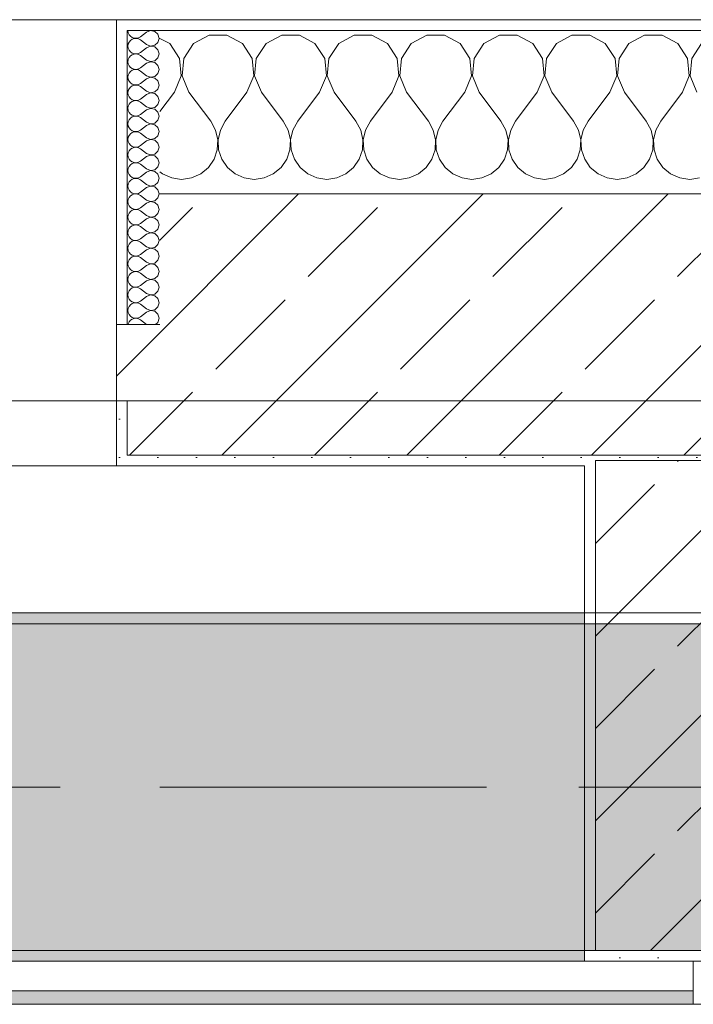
# Model space of a CAD drawing. Header units: metres. Extents: x -3.6 to 85.2, y -11 to 16.8.
# Tile 158 of 256: x 17.851 to 18.47, y 12.95 to 13.855. Entities that reach past the tile are written whole.
import ezdxf

# ---------------------------------------------------------------- set-up
doc = ezdxf.new("R2010")
doc.units = ezdxf.units.M
doc.header["$MEASUREMENT"] = 0
doc.linetypes.add('Achse', pattern=[0.2, 0.1, -0.05, 0, -0.05])
doc.linetypes.add('Strichlinie doppelt', pattern=[0.546806, 0.264583, -0.105833, 0.070556, -0.105833])
for name, color, linetype in [('451 - Universal.Achsen Raster', 7, 'Continuous'), ('604 - Struktur.Wand Aussen', 7, 'Continuous'), ('607 - Struktur.Stütze', 7, 'Continuous'), ('608 - Struktur.Träger', 7, 'Continuous'), ('Neubau_653 - Abdeckung.TB Verkofferung', 7, 'Continuous')]:
    doc.layers.add(name, color=color, linetype=linetype)
pattern_1 = [(45, (0, 0), (-0.01767767, 0.01767767), [0, -0.025])]
pattern_2 = [(45, (0, 0), (-0.0848528, 0.0848528), []), (45, (-0.04243, 0.04243), (-0.0848528, 0.0848528), [0.09, -0.03])]
pattern_3 = [(0, (0, 0), (0, 0.08660254), [0, -0.05]), (0, (0.025, 0.0433), (0, 0.08660254), [0, -0.05])]

# ---------------------------------------------------------------- blocks, each defined once
blk = doc.blocks.new('*X69')
at = {"layer": '604 - Struktur.Wand Aussen', "color": 7, "linetype": 'Continuous', "lineweight": 5}
for p, q in [((18.02521, 13.84066), (18.0109, 13.83299)), ((18.04145, 13.84066), (18.02521, 13.84066)), ((18.05576, 13.83299), (18.04145, 13.84066)), ((18.09188, 13.84066), (18.07757, 13.83299)), ((18.10812, 13.84066), (18.09188, 13.84066)), ((18.12243, 13.83299), (18.10812, 13.84066)), ((18.15855, 13.84066), (18.14424, 13.83299)), ((18.17479, 13.84066), (18.15855, 13.84066)), ((18.1891, 13.83299), (18.17479, 13.84066)), ((18.22521, 13.84066), (18.2109, 13.83299)), ((18.24145, 13.84066), (18.22521, 13.84066)), ((18.25576, 13.83299), (18.24145, 13.84066)), ((18.29188, 13.84066), (18.27757, 13.83299)), ((18.30812, 13.84066), (18.29188, 13.84066)), ((18.32243, 13.83299), (18.30812, 13.84066)), ((18.35855, 13.84066), (18.34424, 13.83299)), ((18.37479, 13.84066), (18.35855, 13.84066)), ((18.3891, 13.83299), (18.37479, 13.84066)), ((18.42521, 13.84066), (18.4109, 13.83299)), ((18.44145, 13.84066), (18.42521, 13.84066)), ((18.45576, 13.83299), (18.44145, 13.84066)), ((17.9891, 13.83299), (17.98, 13.83787)), ((17.99808, 13.81947), (17.9891, 13.83299)), ((18.0109, 13.83299), (18.00192, 13.81947)), ((18.06475, 13.81947), (18.05576, 13.83299)), ((18.07757, 13.83299), (18.06858, 13.81947)), ((18.13142, 13.81947), (18.12243, 13.83299)), ((18.14424, 13.83299), (18.13525, 13.81947)), ((18.19808, 13.81947), (18.1891, 13.83299)), ((18.2109, 13.83299), (18.20192, 13.81947)), ((18.26475, 13.81947), (18.25576, 13.83299)), ((18.27757, 13.83299), (18.26858, 13.81947)), ((18.33142, 13.81947), (18.32243, 13.83299)), ((18.34424, 13.83299), (18.33525, 13.81947)), ((18.39808, 13.81947), (18.3891, 13.83299)), ((18.4109, 13.83299), (18.40192, 13.81947)), ((18.46475, 13.81947), (18.45576, 13.83299)), ((18.47757, 13.83299), (18.46858, 13.81947)), ((17.99962, 13.8033), (17.99808, 13.81947)), ((18.00192, 13.81947), (18.00038, 13.8033)), ((18.06629, 13.8033), (18.06475, 13.81947)), ((18.06858, 13.81947), (18.06705, 13.8033)), ((18.13295, 13.8033), (18.13142, 13.81947)), ((18.13525, 13.81947), (18.13371, 13.8033)), ((18.19962, 13.8033), (18.19808, 13.81947)), ((18.20192, 13.81947), (18.20038, 13.8033)), ((18.26629, 13.8033), (18.26475, 13.81947)), ((18.26858, 13.81947), (18.26705, 13.8033)), ((18.33295, 13.8033), (18.33142, 13.81947)), ((18.33525, 13.81947), (18.33371, 13.8033)), ((18.39962, 13.8033), (18.39808, 13.81947)), ((18.40192, 13.81947), (18.40038, 13.8033)), ((18.46629, 13.8033), (18.46475, 13.81947)), ((18.46858, 13.81947), (18.46705, 13.8033)), ((17.99333, 13.78833), (17.99962, 13.8033)), ((18.00038, 13.8033), (18.00667, 13.78833)), ((18.06, 13.78833), (18.06629, 13.8033)), ((18.06705, 13.8033), (18.07333, 13.78833)), ((18.12667, 13.78833), (18.13295, 13.8033)), ((18.13371, 13.8033), (18.14, 13.78833)), ((18.19333, 13.78833), (18.19962, 13.8033)), ((18.20038, 13.8033), (18.20667, 13.78833)), ((18.26, 13.78833), (18.26629, 13.8033)), ((18.26705, 13.8033), (18.27333, 13.78833)), ((18.32667, 13.78833), (18.33295, 13.8033)), ((18.33371, 13.8033), (18.34, 13.78833)), ((18.39333, 13.78833), (18.39962, 13.8033)), ((18.40038, 13.8033), (18.40667, 13.78833)), ((18.46, 13.78833), (18.46629, 13.8033)), ((18.46705, 13.8033), (18.47333, 13.78833)), ((17.99333, 13.78833), (17.98, 13.77056)), ((18.00667, 13.78833), (18.02667, 13.76167)), ((18.06, 13.78833), (18.04, 13.76167)), ((18.07333, 13.78833), (18.09333, 13.76167)), ((18.12667, 13.78833), (18.10667, 13.76167)), ((18.14, 13.78833), (18.16, 13.76167)), ((18.19333, 13.78833), (18.17333, 13.76167)), ((18.20667, 13.78833), (18.22667, 13.76167)), ((18.26, 13.78833), (18.24, 13.76167)), ((18.27333, 13.78833), (18.29333, 13.76167)), ((18.32667, 13.78833), (18.30667, 13.76167)), ((18.34, 13.78833), (18.36, 13.76167)), ((18.39333, 13.78833), (18.37333, 13.76167)), ((18.40667, 13.78833), (18.42667, 13.76167)), ((18.46, 13.78833), (18.44, 13.76167)), ((18.03112, 13.75362), (18.02667, 13.76167)), ((18.04, 13.76167), (18.03555, 13.75362)), ((18.09778, 13.75362), (18.09333, 13.76167)), ((18.10667, 13.76167), (18.10222, 13.75362)), ((18.16445, 13.75362), (18.16, 13.76167)), ((18.17333, 13.76167), (18.16888, 13.75362)), ((18.23112, 13.75362), (18.22667, 13.76167)), ((18.24, 13.76167), (18.23555, 13.75362)), ((18.29778, 13.75362), (18.29333, 13.76167)), ((18.30667, 13.76167), (18.30222, 13.75362)), ((18.36445, 13.75362), (18.36, 13.76167)), ((18.37333, 13.76167), (18.36888, 13.75362)), ((18.43112, 13.75362), (18.42667, 13.76167)), ((18.44, 13.76167), (18.43555, 13.75362)), ((18.0332, 13.74466), (18.03112, 13.75362)), ((18.03555, 13.75362), (18.03347, 13.74466)), ((18.09987, 13.74466), (18.09778, 13.75362)), ((18.10222, 13.75362), (18.10013, 13.74466)), ((18.16653, 13.74466), (18.16445, 13.75362)), ((18.16888, 13.75362), (18.1668, 13.74466)), ((18.2332, 13.74466), (18.23112, 13.75362)), ((18.23555, 13.75362), (18.23347, 13.74466)), ((18.29987, 13.74466), (18.29778, 13.75362)), ((18.30222, 13.75362), (18.30013, 13.74466)), ((18.36653, 13.74466), (18.36445, 13.75362)), ((18.36888, 13.75362), (18.3668, 13.74466)), ((18.4332, 13.74466), (18.43112, 13.75362)), ((18.43555, 13.75362), (18.43347, 13.74466)), ((18.03275, 13.73547), (18.0332, 13.74466)), ((18.03347, 13.74466), (18.03391, 13.73547)), ((18.09942, 13.73547), (18.09987, 13.74466)), ((18.10013, 13.74466), (18.10058, 13.73547)), ((18.16609, 13.73547), (18.16653, 13.74466)), ((18.1668, 13.74466), (18.16725, 13.73547)), ((18.23275, 13.73547), (18.2332, 13.74466)), ((18.23347, 13.74466), (18.23391, 13.73547)), ((18.29942, 13.73547), (18.29987, 13.74466)), ((18.30013, 13.74466), (18.30058, 13.73547)), ((18.36609, 13.73547), (18.36653, 13.74466)), ((18.3668, 13.74466), (18.36725, 13.73547)), ((18.43275, 13.73547), (18.4332, 13.74466)), ((18.43347, 13.74466), (18.43391, 13.73547)), ((18.02981, 13.72676), (18.03275, 13.73547)), ((18.03391, 13.73547), (18.03685, 13.72676)), ((18.09648, 13.72676), (18.09942, 13.73547)), ((18.10058, 13.73547), (18.10352, 13.72676)), ((18.16315, 13.72676), (18.16609, 13.73547)), ((18.16725, 13.73547), (18.17019, 13.72676)), ((18.22981, 13.72676), (18.23275, 13.73547)), ((18.23391, 13.73547), (18.23685, 13.72676)), ((18.29648, 13.72676), (18.29942, 13.73547)), ((18.30058, 13.73547), (18.30352, 13.72676)), ((18.36315, 13.72676), (18.36609, 13.73547)), ((18.36725, 13.73547), (18.37019, 13.72676)), ((18.42981, 13.72676), (18.43275, 13.73547)), ((18.43391, 13.73547), (18.43685, 13.72676)), ((18.02461, 13.71918), (18.02981, 13.72676)), ((18.03685, 13.72676), (18.04206, 13.71918)), ((18.09127, 13.71918), (18.09648, 13.72676)), ((18.10352, 13.72676), (18.10873, 13.71918)), ((18.15794, 13.71918), (18.16315, 13.72676)), ((18.17019, 13.72676), (18.17539, 13.71918)), ((18.22461, 13.71918), (18.22981, 13.72676)), ((18.23685, 13.72676), (18.24206, 13.71918)), ((18.29127, 13.71918), (18.29648, 13.72676)), ((18.30352, 13.72676), (18.30873, 13.71918)), ((18.35794, 13.71918), (18.36315, 13.72676)), ((18.37019, 13.72676), (18.37539, 13.71918)), ((18.42461, 13.71918), (18.42981, 13.72676)), ((18.43685, 13.72676), (18.44206, 13.71918)), ((17.98, 13.71536), (17.98248, 13.71331)), ((17.98248, 13.71331), (17.99089, 13.7096)), ((18.00911, 13.7096), (18.01752, 13.71331)), ((18.01752, 13.71331), (18.02461, 13.71918)), ((18.04206, 13.71918), (18.04914, 13.71331)), ((18.04914, 13.71331), (18.05756, 13.7096)), ((18.07578, 13.7096), (18.08419, 13.71331)), ((18.08419, 13.71331), (18.09127, 13.71918)), ((18.10873, 13.71918), (18.11581, 13.71331)), ((18.11581, 13.71331), (18.12422, 13.7096)), ((18.14244, 13.7096), (18.15086, 13.71331)), ((18.15086, 13.71331), (18.15794, 13.71918)), ((18.17539, 13.71918), (18.18248, 13.71331)), ((18.18248, 13.71331), (18.19089, 13.7096)), ((18.20911, 13.7096), (18.21752, 13.71331)), ((18.21752, 13.71331), (18.22461, 13.71918)), ((18.24206, 13.71918), (18.24914, 13.71331)), ((18.24914, 13.71331), (18.25756, 13.7096)), ((18.27578, 13.7096), (18.28419, 13.71331)), ((18.28419, 13.71331), (18.29127, 13.71918)), ((18.30873, 13.71918), (18.31581, 13.71331)), ((18.31581, 13.71331), (18.32422, 13.7096)), ((18.34244, 13.7096), (18.35086, 13.71331)), ((18.35086, 13.71331), (18.35794, 13.71918)), ((18.37539, 13.71918), (18.38248, 13.71331)), ((18.38248, 13.71331), (18.39089, 13.7096)), ((18.40911, 13.7096), (18.41752, 13.71331)), ((18.41752, 13.71331), (18.42461, 13.71918)), ((18.44206, 13.71918), (18.44914, 13.71331)), ((18.44914, 13.71331), (18.45756, 13.7096)), ((17.99089, 13.7096), (18, 13.70833)), ((18, 13.70833), (18.00911, 13.7096)), ((18.05756, 13.7096), (18.06667, 13.70833)), ((18.06667, 13.70833), (18.07578, 13.7096)), ((18.12422, 13.7096), (18.13333, 13.70833)), ((18.13333, 13.70833), (18.14244, 13.7096)), ((18.19089, 13.7096), (18.2, 13.70833)), ((18.2, 13.70833), (18.20911, 13.7096)), ((18.25756, 13.7096), (18.26667, 13.70833)), ((18.26667, 13.70833), (18.27578, 13.7096)), ((18.32422, 13.7096), (18.33333, 13.70833)), ((18.33333, 13.70833), (18.34244, 13.7096)), ((18.39089, 13.7096), (18.4, 13.70833)), ((18.4, 13.70833), (18.40911, 13.7096)), ((18.45756, 13.7096), (18.46667, 13.70833)), ((18.46667, 13.70833), (18.47578, 13.7096))]:
    blk.add_line(p, q, dxfattribs=at)
blk = doc.blocks.new('*X88')
at = {"layer": '604 - Struktur.Wand Aussen', "color": 7, "linetype": 'Continuous', "lineweight": 5}
for p, q in [((17.95071, 13.845), (17.95099, 13.84305)), ((17.95099, 13.84305), (17.95178, 13.84124)), ((17.95178, 13.84124), (17.95304, 13.83973)), ((17.95304, 13.83973), (17.95466, 13.83861)), ((17.96042, 13.83833), (17.96214, 13.83929)), ((17.96786, 13.84357), (17.96214, 13.83929)), ((17.9715, 13.84497), (17.96786, 13.84357)), ((17.97534, 13.84425), (17.9715, 13.84497)), ((17.97822, 13.84161), (17.97534, 13.84425)), ((17.97929, 13.83786), (17.97822, 13.84161)), ((17.95099, 13.83267), (17.95071, 13.83071)), ((17.95071, 13.83071), (17.95099, 13.82876)), ((17.95178, 13.83447), (17.95099, 13.83267)), ((17.95304, 13.83599), (17.95178, 13.83447)), ((17.95466, 13.8371), (17.95304, 13.83599)), ((17.95466, 13.83861), (17.95653, 13.83798)), ((17.95653, 13.83773), (17.95466, 13.8371)), ((17.95653, 13.83798), (17.9585, 13.83789)), ((17.9585, 13.83783), (17.95653, 13.83773)), ((17.9585, 13.83789), (17.96042, 13.83833)), ((17.96042, 13.83738), (17.9585, 13.83783)), ((17.96214, 13.83643), (17.96042, 13.83738)), ((17.96786, 13.83214), (17.96214, 13.83643)), ((17.96786, 13.83214), (17.9715, 13.83074)), ((17.9715, 13.83069), (17.96786, 13.82929)), ((17.9715, 13.83074), (17.97534, 13.83147)), ((17.97534, 13.82996), (17.9715, 13.83069)), ((17.97534, 13.83147), (17.97822, 13.8341)), ((17.97822, 13.8341), (17.97929, 13.83786)), ((17.95099, 13.82876), (17.95178, 13.82696)), ((17.95178, 13.82696), (17.95304, 13.82544)), ((17.95304, 13.8217), (17.95178, 13.82018)), ((17.95304, 13.82544), (17.95466, 13.82433)), ((17.95466, 13.82282), (17.95304, 13.8217)), ((17.95466, 13.82433), (17.95653, 13.8237)), ((17.95653, 13.82345), (17.95466, 13.82282)), ((17.95653, 13.8237), (17.9585, 13.8236)), ((17.9585, 13.82354), (17.95653, 13.82345)), ((17.9585, 13.8236), (17.96042, 13.82405)), ((17.96042, 13.8231), (17.9585, 13.82354)), ((17.96042, 13.82405), (17.96214, 13.825)), ((17.96214, 13.82214), (17.96042, 13.8231)), ((17.96786, 13.82929), (17.96214, 13.825)), ((17.96786, 13.81786), (17.96214, 13.82214)), ((17.97822, 13.82733), (17.97534, 13.82996)), ((17.97929, 13.82357), (17.97822, 13.82733)), ((17.97822, 13.81982), (17.97929, 13.82357)), ((17.95099, 13.81838), (17.95071, 13.81643)), ((17.95071, 13.81643), (17.95099, 13.81448)), ((17.95178, 13.82018), (17.95099, 13.81838)), ((17.95099, 13.81448), (17.95178, 13.81267)), ((17.95178, 13.81267), (17.95304, 13.81116)), ((17.96786, 13.815), (17.96214, 13.81071)), ((17.96786, 13.81786), (17.9715, 13.81646)), ((17.9715, 13.8164), (17.96786, 13.815)), ((17.9715, 13.81646), (17.97534, 13.81718)), ((17.97534, 13.81567), (17.9715, 13.8164)), ((17.97534, 13.81718), (17.97822, 13.81982)), ((17.97822, 13.81304), (17.97534, 13.81567)), ((17.97929, 13.80929), (17.97822, 13.81304)), ((17.95099, 13.80409), (17.95071, 13.80214)), ((17.95178, 13.8059), (17.95099, 13.80409)), ((17.95304, 13.80742), (17.95178, 13.8059)), ((17.95304, 13.81116), (17.95466, 13.81004)), ((17.95466, 13.80853), (17.95304, 13.80742)), ((17.95466, 13.81004), (17.95653, 13.80941)), ((17.95653, 13.80916), (17.95466, 13.80853)), ((17.95653, 13.80941), (17.9585, 13.80931)), ((17.9585, 13.80926), (17.95653, 13.80916)), ((17.9585, 13.80931), (17.96042, 13.80976)), ((17.96042, 13.80881), (17.9585, 13.80926)), ((17.96042, 13.80976), (17.96214, 13.81071)), ((17.96214, 13.80786), (17.96042, 13.80881)), ((17.96786, 13.80357), (17.96214, 13.80786)), ((17.96786, 13.80357), (17.9715, 13.80217)), ((17.97534, 13.8029), (17.97822, 13.80553)), ((17.97822, 13.80553), (17.97929, 13.80929)), ((17.95071, 13.80214), (17.95099, 13.80019)), ((17.95099, 13.80019), (17.95178, 13.79839)), ((17.95178, 13.79839), (17.95304, 13.79687)), ((17.95304, 13.79687), (17.95466, 13.79575)), ((17.95466, 13.79425), (17.95304, 13.79313)), ((17.95466, 13.79575), (17.95653, 13.79512)), ((17.95653, 13.79488), (17.95466, 13.79425)), ((17.95653, 13.79512), (17.9585, 13.79503)), ((17.9585, 13.79497), (17.95653, 13.79488)), ((17.9585, 13.79503), (17.96042, 13.79547)), ((17.96042, 13.79453), (17.9585, 13.79497)), ((17.96042, 13.79547), (17.96214, 13.79643)), ((17.96214, 13.79357), (17.96042, 13.79453)), ((17.96786, 13.80071), (17.96214, 13.79643)), ((17.9715, 13.80211), (17.96786, 13.80071)), ((17.9715, 13.80217), (17.97534, 13.8029)), ((17.97534, 13.80139), (17.9715, 13.80211)), ((17.97822, 13.79876), (17.97534, 13.80139)), ((17.97929, 13.795), (17.97822, 13.79876)), ((17.97822, 13.79124), (17.97929, 13.795)), ((17.95099, 13.78981), (17.95071, 13.78786)), ((17.95071, 13.78786), (17.95099, 13.78591)), ((17.95178, 13.79161), (17.95099, 13.78981)), ((17.95099, 13.78591), (17.95178, 13.7841)), ((17.95304, 13.79313), (17.95178, 13.79161)), ((17.96786, 13.78929), (17.96214, 13.79357)), ((17.96786, 13.78643), (17.96214, 13.78214)), ((17.96786, 13.78929), (17.9715, 13.78789)), ((17.9715, 13.78783), (17.96786, 13.78643)), ((17.9715, 13.78789), (17.97534, 13.78861)), ((17.97534, 13.7871), (17.9715, 13.78783)), ((17.97534, 13.78861), (17.97822, 13.79124)), ((17.97822, 13.78447), (17.97534, 13.7871)), ((17.95178, 13.77733), (17.95099, 13.77552)), ((17.95178, 13.7841), (17.95304, 13.78258)), ((17.95304, 13.77884), (17.95178, 13.77733)), ((17.95304, 13.78258), (17.95466, 13.78147)), ((17.95466, 13.77996), (17.95304, 13.77884)), ((17.95466, 13.78147), (17.95653, 13.78084)), ((17.95653, 13.78059), (17.95466, 13.77996)), ((17.95653, 13.78084), (17.9585, 13.78074)), ((17.9585, 13.78069), (17.95653, 13.78059)), ((17.9585, 13.78074), (17.96042, 13.78119)), ((17.96042, 13.78024), (17.9585, 13.78069)), ((17.96042, 13.78119), (17.96214, 13.78214)), ((17.96214, 13.77929), (17.96042, 13.78024)), ((17.96786, 13.775), (17.96214, 13.77929)), ((17.97534, 13.77433), (17.97822, 13.77696)), ((17.97929, 13.78071), (17.97822, 13.78447)), ((17.97822, 13.77696), (17.97929, 13.78071)), ((17.95099, 13.77552), (17.95071, 13.77357)), ((17.95071, 13.77357), (17.95099, 13.77162)), ((17.95099, 13.77162), (17.95178, 13.76982)), ((17.95178, 13.76982), (17.95304, 13.7683)), ((17.95304, 13.7683), (17.95466, 13.76718)), ((17.95466, 13.76718), (17.95653, 13.76655)), ((17.9585, 13.76646), (17.96042, 13.7669)), ((17.96042, 13.7669), (17.96214, 13.76786)), ((17.96786, 13.77214), (17.96214, 13.76786)), ((17.96786, 13.775), (17.9715, 13.7736)), ((17.9715, 13.77354), (17.96786, 13.77214)), ((17.9715, 13.7736), (17.97534, 13.77433)), ((17.97534, 13.77282), (17.9715, 13.77354)), ((17.97822, 13.77018), (17.97534, 13.77282)), ((17.97929, 13.76643), (17.97822, 13.77018)), ((17.95099, 13.76124), (17.95071, 13.75929)), ((17.95071, 13.75929), (17.95099, 13.75733)), ((17.95178, 13.76304), (17.95099, 13.76124)), ((17.95304, 13.76456), (17.95178, 13.76304)), ((17.95466, 13.76567), (17.95304, 13.76456)), ((17.95653, 13.7663), (17.95466, 13.76567)), ((17.95653, 13.76655), (17.9585, 13.76646)), ((17.9585, 13.7664), (17.95653, 13.7663)), ((17.96042, 13.76595), (17.9585, 13.7664)), ((17.96214, 13.765), (17.96042, 13.76595)), ((17.96786, 13.76071), (17.96214, 13.765)), ((17.96786, 13.75786), (17.96214, 13.75357)), ((17.96786, 13.76071), (17.9715, 13.75931)), ((17.9715, 13.75926), (17.96786, 13.75786)), ((17.9715, 13.75931), (17.97534, 13.76004)), ((17.97534, 13.75853), (17.9715, 13.75926)), ((17.97534, 13.76004), (17.97822, 13.76267)), ((17.97822, 13.7559), (17.97534, 13.75853)), ((17.97822, 13.76267), (17.97929, 13.76643)), ((17.95099, 13.75733), (17.95178, 13.75553)), ((17.95178, 13.74876), (17.95099, 13.74695)), ((17.95178, 13.75553), (17.95304, 13.75401)), ((17.95304, 13.75027), (17.95178, 13.74876)), ((17.95304, 13.75401), (17.95466, 13.7529)), ((17.95466, 13.75139), (17.95304, 13.75027)), ((17.95466, 13.7529), (17.95653, 13.75227)), ((17.95653, 13.75202), (17.95466, 13.75139)), ((17.95653, 13.75227), (17.9585, 13.75217)), ((17.9585, 13.75211), (17.95653, 13.75202)), ((17.9585, 13.75217), (17.96042, 13.75262)), ((17.96042, 13.75167), (17.9585, 13.75211)), ((17.96042, 13.75262), (17.96214, 13.75357)), ((17.96214, 13.75071), (17.96042, 13.75167)), ((17.96786, 13.74643), (17.96214, 13.75071)), ((17.97929, 13.75214), (17.97822, 13.7559)), ((17.97822, 13.74839), (17.97929, 13.75214)), ((17.95099, 13.74695), (17.95071, 13.745)), ((17.95071, 13.745), (17.95099, 13.74305)), ((17.95099, 13.74305), (17.95178, 13.74124)), ((17.95178, 13.74124), (17.95304, 13.73973)), ((17.95304, 13.73973), (17.95466, 13.73861)), ((17.96786, 13.74357), (17.96214, 13.73929)), ((17.96786, 13.74643), (17.9715, 13.74503)), ((17.9715, 13.74497), (17.96786, 13.74357)), ((17.9715, 13.74503), (17.97534, 13.74575)), ((17.97534, 13.74425), (17.9715, 13.74497)), ((17.97534, 13.74575), (17.97822, 13.74839)), ((17.97822, 13.74161), (17.97534, 13.74425)), ((17.97929, 13.73786), (17.97822, 13.74161)), ((17.95099, 13.73267), (17.95071, 13.73071)), ((17.95071, 13.73071), (17.95099, 13.72876)), ((17.95178, 13.73447), (17.95099, 13.73267)), ((17.95304, 13.73599), (17.95178, 13.73447)), ((17.95466, 13.7371), (17.95304, 13.73599)), ((17.95466, 13.73861), (17.95653, 13.73798)), ((17.95653, 13.73773), (17.95466, 13.7371)), ((17.95653, 13.73798), (17.9585, 13.73789)), ((17.9585, 13.73783), (17.95653, 13.73773)), ((17.9585, 13.73789), (17.96042, 13.73833)), ((17.96042, 13.73738), (17.9585, 13.73783)), ((17.96042, 13.73833), (17.96214, 13.73929)), ((17.96214, 13.73643), (17.96042, 13.73738)), ((17.96786, 13.73214), (17.96214, 13.73643)), ((17.96786, 13.73214), (17.9715, 13.73074)), ((17.9715, 13.73069), (17.96786, 13.72929)), ((17.9715, 13.73074), (17.97534, 13.73147)), ((17.97534, 13.72996), (17.9715, 13.73069)), ((17.97534, 13.73147), (17.97822, 13.7341)), ((17.97822, 13.7341), (17.97929, 13.73786)), ((17.95099, 13.72876), (17.95178, 13.72696)), ((17.95178, 13.72696), (17.95304, 13.72544)), ((17.95304, 13.7217), (17.95178, 13.72018)), ((17.95304, 13.72544), (17.95466, 13.72433)), ((17.95466, 13.72282), (17.95304, 13.7217)), ((17.95466, 13.72433), (17.95653, 13.7237)), ((17.95653, 13.72345), (17.95466, 13.72282)), ((17.95653, 13.7237), (17.9585, 13.7236)), ((17.9585, 13.72354), (17.95653, 13.72345)), ((17.9585, 13.7236), (17.96042, 13.72405)), ((17.96042, 13.7231), (17.9585, 13.72354)), ((17.96042, 13.72405), (17.96214, 13.725)), ((17.96214, 13.72214), (17.96042, 13.7231)), ((17.96786, 13.72929), (17.96214, 13.725)), ((17.96786, 13.71786), (17.96214, 13.72214)), ((17.97822, 13.72733), (17.97534, 13.72996)), ((17.97929, 13.72357), (17.97822, 13.72733)), ((17.97822, 13.71982), (17.97929, 13.72357)), ((17.95099, 13.71838), (17.95071, 13.71643)), ((17.95071, 13.71643), (17.95099, 13.71448)), ((17.95178, 13.72018), (17.95099, 13.71838)), ((17.95099, 13.71448), (17.95178, 13.71267)), ((17.95178, 13.71267), (17.95304, 13.71116)), ((17.96786, 13.715), (17.96214, 13.71071)), ((17.96786, 13.71786), (17.9715, 13.71646)), ((17.9715, 13.7164), (17.96786, 13.715)), ((17.9715, 13.71646), (17.97534, 13.71718)), ((17.97534, 13.71567), (17.9715, 13.7164)), ((17.97534, 13.71718), (17.97822, 13.71982)), ((17.97822, 13.71304), (17.97534, 13.71567)), ((17.97929, 13.70929), (17.97822, 13.71304)), ((17.95099, 13.70409), (17.95071, 13.70214)), ((17.95178, 13.7059), (17.95099, 13.70409)), ((17.95304, 13.70742), (17.95178, 13.7059)), ((17.95304, 13.71116), (17.95466, 13.71004)), ((17.95466, 13.70853), (17.95304, 13.70742)), ((17.95466, 13.71004), (17.95653, 13.70941)), ((17.95653, 13.70916), (17.95466, 13.70853)), ((17.95653, 13.70941), (17.9585, 13.70931)), ((17.9585, 13.70926), (17.95653, 13.70916)), ((17.9585, 13.70931), (17.96042, 13.70976)), ((17.96042, 13.70881), (17.9585, 13.70926)), ((17.96042, 13.70976), (17.96214, 13.71071)), ((17.96214, 13.70786), (17.96042, 13.70881)), ((17.96786, 13.70357), (17.96214, 13.70786)), ((17.96786, 13.70357), (17.9715, 13.70217)), ((17.97534, 13.7029), (17.97822, 13.70553)), ((17.97822, 13.70553), (17.97929, 13.70929)), ((17.95071, 13.70214), (17.95099, 13.70019)), ((17.95099, 13.70019), (17.95178, 13.69839)), ((17.95178, 13.69839), (17.95304, 13.69687)), ((17.95304, 13.69687), (17.95466, 13.69575)), ((17.95466, 13.69575), (17.95653, 13.69512)), ((17.95653, 13.69488), (17.95466, 13.69425)), ((17.95653, 13.69512), (17.9585, 13.69503)), ((17.9585, 13.69497), (17.95653, 13.69488)), ((17.9585, 13.69503), (17.96042, 13.69547)), ((17.96042, 13.69453), (17.9585, 13.69497)), ((17.96042, 13.69547), (17.96214, 13.69643)), ((17.96214, 13.69357), (17.96042, 13.69453)), ((17.96786, 13.70071), (17.96214, 13.69643)), ((17.9715, 13.70211), (17.96786, 13.70071)), ((17.9715, 13.70217), (17.97534, 13.7029)), ((17.97534, 13.70139), (17.9715, 13.70211)), ((17.97822, 13.69876), (17.97534, 13.70139)), ((17.97929, 13.695), (17.97822, 13.69876)), ((17.97822, 13.69124), (17.97929, 13.695)), ((17.95099, 13.68981), (17.95071, 13.68786)), ((17.95071, 13.68786), (17.95099, 13.68591)), ((17.95178, 13.69161), (17.95099, 13.68981)), ((17.95099, 13.68591), (17.95178, 13.6841)), ((17.95304, 13.69313), (17.95178, 13.69161)), ((17.95466, 13.69425), (17.95304, 13.69313)), ((17.96786, 13.68929), (17.96214, 13.69357)), ((17.96786, 13.68643), (17.96214, 13.68214)), ((17.96786, 13.68929), (17.9715, 13.68789)), ((17.9715, 13.68783), (17.96786, 13.68643)), ((17.9715, 13.68789), (17.97534, 13.68861)), ((17.97534, 13.6871), (17.9715, 13.68783)), ((17.97534, 13.68861), (17.97822, 13.69124)), ((17.97822, 13.68447), (17.97534, 13.6871)), ((17.95178, 13.67733), (17.95099, 13.67552)), ((17.95178, 13.6841), (17.95304, 13.68258)), ((17.95304, 13.67884), (17.95178, 13.67733)), ((17.95304, 13.68258), (17.95466, 13.68147)), ((17.95466, 13.67996), (17.95304, 13.67884)), ((17.95466, 13.68147), (17.95653, 13.68084)), ((17.95653, 13.68059), (17.95466, 13.67996)), ((17.95653, 13.68084), (17.9585, 13.68074)), ((17.9585, 13.68069), (17.95653, 13.68059)), ((17.9585, 13.68074), (17.96042, 13.68119)), ((17.96042, 13.68024), (17.9585, 13.68069)), ((17.96042, 13.68119), (17.96214, 13.68214)), ((17.96214, 13.67929), (17.96042, 13.68024)), ((17.96786, 13.675), (17.96214, 13.67929)), ((17.97534, 13.67433), (17.97822, 13.67696)), ((17.97929, 13.68071), (17.97822, 13.68447)), ((17.97822, 13.67696), (17.97929, 13.68071)), ((17.95099, 13.67552), (17.95071, 13.67357)), ((17.95071, 13.67357), (17.95099, 13.67162)), ((17.95099, 13.67162), (17.95178, 13.66982)), ((17.95178, 13.66982), (17.95304, 13.6683)), ((17.95304, 13.6683), (17.95466, 13.66718)), ((17.96042, 13.6669), (17.96214, 13.66786)), ((17.96786, 13.67214), (17.96214, 13.66786)), ((17.96786, 13.675), (17.9715, 13.6736)), ((17.9715, 13.67354), (17.96786, 13.67214)), ((17.9715, 13.6736), (17.97534, 13.67433)), ((17.97534, 13.67282), (17.9715, 13.67354)), ((17.97822, 13.67018), (17.97534, 13.67282)), ((17.97929, 13.66643), (17.97822, 13.67018)), ((17.95099, 13.66124), (17.95071, 13.65929)), ((17.95071, 13.65929), (17.95099, 13.65733)), ((17.95178, 13.66304), (17.95099, 13.66124)), ((17.95304, 13.66456), (17.95178, 13.66304)), ((17.95466, 13.66567), (17.95304, 13.66456)), ((17.95466, 13.66718), (17.95653, 13.66655)), ((17.95653, 13.6663), (17.95466, 13.66567)), ((17.95653, 13.66655), (17.9585, 13.66646)), ((17.9585, 13.6664), (17.95653, 13.6663)), ((17.9585, 13.66646), (17.96042, 13.6669)), ((17.96042, 13.66595), (17.9585, 13.6664)), ((17.96214, 13.665), (17.96042, 13.66595)), ((17.96786, 13.66071), (17.96214, 13.665)), ((17.96786, 13.66071), (17.9715, 13.65931)), ((17.9715, 13.65926), (17.96786, 13.65786)), ((17.9715, 13.65931), (17.97534, 13.66004)), ((17.97534, 13.65853), (17.9715, 13.65926)), ((17.97534, 13.66004), (17.97822, 13.66267)), ((17.97822, 13.6559), (17.97534, 13.65853)), ((17.97822, 13.66267), (17.97929, 13.66643)), ((17.95099, 13.65733), (17.95178, 13.65553)), ((17.95178, 13.65553), (17.95304, 13.65401)), ((17.95304, 13.65027), (17.95178, 13.64876)), ((17.95304, 13.65401), (17.95466, 13.6529)), ((17.95466, 13.65139), (17.95304, 13.65027)), ((17.95466, 13.6529), (17.95653, 13.65227)), ((17.95653, 13.65202), (17.95466, 13.65139)), ((17.95653, 13.65227), (17.9585, 13.65217)), ((17.9585, 13.65211), (17.95653, 13.65202)), ((17.9585, 13.65217), (17.96042, 13.65262)), ((17.96042, 13.65167), (17.9585, 13.65211)), ((17.96042, 13.65262), (17.96214, 13.65357)), ((17.96214, 13.65071), (17.96042, 13.65167)), ((17.96786, 13.65786), (17.96214, 13.65357)), ((17.96786, 13.64643), (17.96214, 13.65071)), ((17.97929, 13.65214), (17.97822, 13.6559)), ((17.97822, 13.64839), (17.97929, 13.65214)), ((17.95099, 13.64695), (17.95071, 13.645)), ((17.95071, 13.645), (17.95099, 13.64305)), ((17.95178, 13.64876), (17.95099, 13.64695)), ((17.95099, 13.64305), (17.95178, 13.64124)), ((17.95178, 13.64124), (17.95304, 13.63973)), ((17.96786, 13.64357), (17.96214, 13.63929)), ((17.96786, 13.64643), (17.9715, 13.64503)), ((17.9715, 13.64497), (17.96786, 13.64357)), ((17.9715, 13.64503), (17.97534, 13.64575)), ((17.97534, 13.64425), (17.9715, 13.64497)), ((17.97534, 13.64575), (17.97822, 13.64839)), ((17.97822, 13.64161), (17.97534, 13.64425)), ((17.97929, 13.63786), (17.97822, 13.64161)), ((17.95099, 13.63267), (17.95071, 13.63071)), ((17.95178, 13.63447), (17.95099, 13.63267)), ((17.95304, 13.63599), (17.95178, 13.63447)), ((17.95304, 13.63973), (17.95466, 13.63861)), ((17.95466, 13.6371), (17.95304, 13.63599)), ((17.95466, 13.63861), (17.95653, 13.63798)), ((17.95653, 13.63773), (17.95466, 13.6371)), ((17.95653, 13.63798), (17.9585, 13.63789)), ((17.9585, 13.63783), (17.95653, 13.63773)), ((17.9585, 13.63789), (17.96042, 13.63833)), ((17.96042, 13.63738), (17.9585, 13.63783)), ((17.96042, 13.63833), (17.96214, 13.63929)), ((17.96214, 13.63643), (17.96042, 13.63738)), ((17.96786, 13.63214), (17.96214, 13.63643)), ((17.96786, 13.63214), (17.9715, 13.63074)), ((17.9715, 13.63074), (17.97534, 13.63147)), ((17.97534, 13.63147), (17.97822, 13.6341)), ((17.97822, 13.6341), (17.97929, 13.63786)), ((17.95071, 13.63071), (17.95099, 13.62876)), ((17.95099, 13.62876), (17.95178, 13.62696)), ((17.95178, 13.62696), (17.95304, 13.62544)), ((17.95304, 13.62544), (17.95466, 13.62433)), ((17.95466, 13.62282), (17.95304, 13.6217)), ((17.95466, 13.62433), (17.95653, 13.6237)), ((17.95653, 13.62345), (17.95466, 13.62282)), ((17.95653, 13.6237), (17.9585, 13.6236)), ((17.9585, 13.62354), (17.95653, 13.62345)), ((17.9585, 13.6236), (17.96042, 13.62405)), ((17.96042, 13.6231), (17.9585, 13.62354)), ((17.96042, 13.62405), (17.96214, 13.625)), ((17.96214, 13.62214), (17.96042, 13.6231)), ((17.96786, 13.62929), (17.96214, 13.625)), ((17.96786, 13.61786), (17.96214, 13.62214)), ((17.9715, 13.63069), (17.96786, 13.62929)), ((17.97534, 13.62996), (17.9715, 13.63069)), ((17.97822, 13.62733), (17.97534, 13.62996)), ((17.97929, 13.62357), (17.97822, 13.62733)), ((17.97822, 13.61982), (17.97929, 13.62357)), ((17.95099, 13.61838), (17.95071, 13.61643)), ((17.95071, 13.61643), (17.95099, 13.61448)), ((17.95178, 13.62018), (17.95099, 13.61838)), ((17.95099, 13.61448), (17.95178, 13.61267)), ((17.95304, 13.6217), (17.95178, 13.62018)), ((17.96786, 13.615), (17.96214, 13.61071)), ((17.96786, 13.61786), (17.9715, 13.61646)), ((17.9715, 13.6164), (17.96786, 13.615)), ((17.9715, 13.61646), (17.97534, 13.61718)), ((17.97534, 13.61567), (17.9715, 13.6164)), ((17.97534, 13.61718), (17.97822, 13.61982)), ((17.97822, 13.61304), (17.97534, 13.61567)), ((17.97929, 13.60929), (17.97822, 13.61304)), ((17.95099, 13.60409), (17.95071, 13.60214)), ((17.95178, 13.6059), (17.95099, 13.60409)), ((17.95178, 13.61267), (17.95304, 13.61116)), ((17.95304, 13.60742), (17.95178, 13.6059)), ((17.95304, 13.61116), (17.95466, 13.61004)), ((17.95466, 13.60853), (17.95304, 13.60742)), ((17.95466, 13.61004), (17.95653, 13.60941)), ((17.95653, 13.60916), (17.95466, 13.60853)), ((17.95653, 13.60941), (17.9585, 13.60931)), ((17.9585, 13.60926), (17.95653, 13.60916)), ((17.9585, 13.60931), (17.96042, 13.60976)), ((17.96042, 13.60881), (17.9585, 13.60926)), ((17.96042, 13.60976), (17.96214, 13.61071)), ((17.96214, 13.60786), (17.96042, 13.60881)), ((17.96786, 13.60357), (17.96214, 13.60786)), ((17.97534, 13.6029), (17.97822, 13.60553)), ((17.97822, 13.60553), (17.97929, 13.60929)), ((17.95071, 13.60214), (17.95099, 13.60019)), ((17.95099, 13.60019), (17.95178, 13.59839)), ((17.95178, 13.59839), (17.95304, 13.59687)), ((17.95304, 13.59687), (17.95466, 13.59575)), ((17.95466, 13.59575), (17.95653, 13.59512)), ((17.95653, 13.59512), (17.9585, 13.59503)), ((17.9585, 13.59497), (17.95653, 13.59488)), ((17.9585, 13.59503), (17.96042, 13.59547)), ((17.96042, 13.59453), (17.9585, 13.59497)), ((17.96042, 13.59547), (17.96214, 13.59643)), ((17.96786, 13.60071), (17.96214, 13.59643)), ((17.96786, 13.60357), (17.9715, 13.60217)), ((17.9715, 13.60211), (17.96786, 13.60071)), ((17.9715, 13.60217), (17.97534, 13.6029)), ((17.97534, 13.60139), (17.9715, 13.60211)), ((17.97822, 13.59876), (17.97534, 13.60139)), ((17.97929, 13.595), (17.97822, 13.59876)), ((17.97822, 13.59124), (17.97929, 13.595)), ((17.95099, 13.58981), (17.95071, 13.58786)), ((17.95071, 13.58786), (17.95099, 13.58591)), ((17.95178, 13.59161), (17.95099, 13.58981)), ((17.95099, 13.58591), (17.95178, 13.5841)), ((17.95304, 13.59313), (17.95178, 13.59161)), ((17.95466, 13.59425), (17.95304, 13.59313)), ((17.95653, 13.59488), (17.95466, 13.59425)), ((17.96214, 13.59357), (17.96042, 13.59453)), ((17.96786, 13.58929), (17.96214, 13.59357)), ((17.96786, 13.58643), (17.96214, 13.58214)), ((17.96786, 13.58929), (17.9715, 13.58789)), ((17.9715, 13.58783), (17.96786, 13.58643)), ((17.9715, 13.58789), (17.97534, 13.58861)), ((17.97534, 13.5871), (17.9715, 13.58783)), ((17.97534, 13.58861), (17.97822, 13.59124)), ((17.97822, 13.58447), (17.97534, 13.5871)), ((17.95178, 13.57733), (17.95099, 13.57552)), ((17.95178, 13.5841), (17.95304, 13.58258)), ((17.95304, 13.57884), (17.95178, 13.57733)), ((17.95304, 13.58258), (17.95466, 13.58147)), ((17.95466, 13.57996), (17.95304, 13.57884)), ((17.95466, 13.58147), (17.95653, 13.58084)), ((17.95653, 13.58059), (17.95466, 13.57996)), ((17.95653, 13.58084), (17.9585, 13.58074)), ((17.9585, 13.58069), (17.95653, 13.58059)), ((17.9585, 13.58074), (17.96042, 13.58119)), ((17.96042, 13.58024), (17.9585, 13.58069)), ((17.96042, 13.58119), (17.96214, 13.58214)), ((17.96214, 13.57929), (17.96042, 13.58024)), ((17.96786, 13.575), (17.96214, 13.57929)), ((17.97608, 13.575), (17.97822, 13.57696)), ((17.97929, 13.58071), (17.97822, 13.58447)), ((17.97822, 13.57696), (17.97929, 13.58071)), ((17.95099, 13.57552), (17.95091, 13.575))]:
    blk.add_line(p, q, dxfattribs=at)

msp = doc.modelspace()

# ---------------------------------------------------------------- hatches: boundary and pattern name
at = {"layer": '604 - Struktur.Wand Aussen', "linetype": 'Continuous', "lineweight": 0, "true_color": 0x000000}
h = msp.add_hatch(dxfattribs=at)
h.set_pattern_fill('Verputz_0001', color=18, style=0, pattern_type=2)
h.set_pattern_definition(pattern_3)
h.paths.add_polyline_path([(17.95, 13.855), (17.94, 13.855), (17.94, 13.575), (17.95, 13.575)])
h = msp.add_hatch(dxfattribs=at)
h.set_pattern_fill('Verputz_0001', color=18, style=0, pattern_type=2)
h.set_pattern_definition(pattern_3)
h.paths.add_polyline_path([(17.95, 13.855), (17.95, 13.845), (19.13, 13.845), (19.13, 13.855)])
h = msp.add_hatch(dxfattribs=at)
h.set_pattern_fill('Beton__Stahlbeton_0001', color=18, style=0, pattern_type=2)
h.set_pattern_definition(pattern_2)
h.paths.add_polyline_path([(17.94, 13.505), (17.95, 13.505), (17.95, 13.455), (19.13, 13.455), (19.13, 13.505), (19.14, 13.505), (19.14, 13.575), (19.13, 13.575), (19.1, 13.575), (19.1, 13.695), (17.98, 13.695), (17.98, 13.575), (17.95, 13.575), (17.94, 13.575)])
h = msp.add_hatch(dxfattribs=at)
h.set_pattern_fill('Gips_0001', color=18, style=0, pattern_type=2)
h.set_pattern_definition(pattern_1)
h.paths.add_polyline_path([(17.95, 13.445), (17.95, 13.505), (17.94, 13.505), (17.94, 13.445)])
h = msp.add_hatch(dxfattribs=at)
h.set_pattern_fill('Gips_0001', color=18, style=0, pattern_type=2)
h.set_pattern_definition(pattern_1)
h.paths.add_polyline_path([(17.95, 13.445), (18.36999, 13.445), (18.36999, 13.455), (17.95, 13.455)])
at = {"layer": '607 - Struktur.Stütze', "linetype": 'Continuous', "lineweight": 0, "true_color": 0x000000}
h = msp.add_hatch(dxfattribs=at)
h.set_pattern_fill('Gips_0001', color=18, style=0, pattern_type=2)
h.set_pattern_definition(pattern_1)
h.paths.add_polyline_path([(18.36999, 13.445), (18.37999, 13.445), (18.37999, 13.44998), (18.67999, 13.44998), (18.67999, 13.445), (18.68999, 13.445), (18.68999, 13.455), (18.36999, 13.455)])
h = msp.add_hatch(dxfattribs=at)
h.set_pattern_fill('Gips_0001', color=18, style=0, pattern_type=2)
h.set_pattern_definition(pattern_1)
h.paths.add_polyline_path([(18.36999, 13.445), (18.36999, 12.98998), (18.46997, 12.98998), (18.46997, 12.99998), (18.37999, 12.99998), (18.37999, 13.445)])
h = msp.add_hatch(dxfattribs=at)
h.set_pattern_fill('Beton__Stahlbeton_0001', color=18, style=0, pattern_type=2)
h.set_pattern_definition(pattern_2)
h.paths.add_polyline_path([(18.37999, 12.99998), (18.67999, 12.99998), (18.67999, 13.44998), (18.37999, 13.44998)])
at = {"layer": '608 - Struktur.Träger', "linetype": 'Continuous', "lineweight": 0, "true_color": 0x000000}
h = msp.add_hatch(dxfattribs=at)
h.set_pattern_fill('Gips_0001', color=18, style=0, pattern_type=2)
h.set_pattern_definition(pattern_1)
h.paths.add_polyline_path([(15.08999, 13.30998), (15.08999, 13.29998), (18.36999, 13.29998), (18.36999, 13.30998)])
h = msp.add_hatch(dxfattribs=at)
h.set_pattern_fill('Beton__Stahlbeton_0001', color=18, style=0, pattern_type=2)
h.set_pattern_definition(pattern_2)
h.paths.add_polyline_path([(15.08999, 13.29998), (14.77999, 13.29998), (14.77999, 12.99998), (15.08999, 12.99998), (18.36999, 12.99998), (18.68999, 12.99998), (21.96999, 12.99998), (22.28999, 12.99998), (25.56999, 12.99998), (25.88999, 12.99998), (29.16999, 12.99998), (29.48999, 12.99998), (32.76999, 12.99998), (33.08999, 12.99998), (36.36999, 12.99998), (36.68999, 12.99998), (39.96999, 12.99998), (40.28999, 12.99998), (43.56999, 12.99998), (43.88999, 12.99998), (47.16999, 12.99998), (47.47999, 12.99998), (47.47999, 13.29998), (47.16999, 13.29998), (43.88999, 13.29998), (43.56999, 13.29998), (40.28999, 13.29998), (39.96999, 13.29998), (36.68999, 13.29998), (36.36999, 13.29998), (33.08999, 13.29998), (32.76999, 13.29998), (29.48999, 13.29998), (29.16999, 13.29998), (25.88999, 13.29998), (25.56999, 13.29998), (22.28999, 13.29998), (21.96999, 13.29998), (18.68999, 13.29998), (18.36999, 13.29998)])
h = msp.add_hatch(dxfattribs=at)
h.set_pattern_fill('Gips_0001', color=18, style=0, pattern_type=2)
h.set_pattern_definition(pattern_1)
h.paths.add_polyline_path([(15.08999, 12.99998), (15.08999, 12.98998), (18.36999, 12.98998), (18.36999, 12.99998)])
at = {"layer": 'Neubau_653 - Abdeckung.TB Verkofferung', "linetype": 'Continuous', "lineweight": 0, "true_color": 0x000000}
h = msp.add_hatch(dxfattribs=at)
h.set_pattern_fill('Gips_0001', color=18, style=0, pattern_type=2)
h.set_pattern_definition(pattern_1)
h.paths.add_polyline_path([(15.11, 12.95048), (18.46997, 12.95048), (18.46997, 12.96298), (15.11, 12.96298)])

# ---------------------------------------------------------------- linework, layer by layer
at = {"layer": '451 - Universal.Achsen Raster', "color": 160, "linetype": 'Strichlinie doppelt', "lineweight": 9, "true_color": 0x3232ff}
msp.add_line((64.93502, 13.14998), (-3.175, 13.14998), dxfattribs=at)
at = {"layer": '604 - Struktur.Wand Aussen', "color": 7, "linetype": 'Continuous', "lineweight": 13}
for p, q in [((17.94, 13.855), (15.54, 13.855)), ((19.1, 13.695), (17.98, 13.695)), ((17.94, 13.575), (17.94, 13.505)), ((17.95, 13.455), (17.95, 13.505)), ((17.95, 13.455), (19.13, 13.455)), ((15.54, 13.445), (17.94, 13.445))]:
    msp.add_line(p, q, dxfattribs=at)
at = {"layer": '604 - Struktur.Wand Aussen', "color": 7, "linetype": 'Continuous', "lineweight": 5}
for p, q in [((17.94, 13.855), (17.94, 13.845)), ((17.95, 13.855), (17.94, 13.855)), ((17.94, 13.845), (17.94, 13.705)), ((17.98, 13.845), (17.95, 13.845)), ((17.95, 13.575), (17.95, 13.845)), ((17.95, 13.845), (17.95, 13.575)), ((19.1, 13.845), (17.98, 13.845)), ((17.94, 13.705), (17.94, 13.695)), ((17.94, 13.695), (17.94, 13.575)), ((17.95, 13.575), (17.94, 13.575)), ((17.98, 13.575), (17.95, 13.575)), ((17.94, 13.505), (17.94, 13.455)), ((17.95, 13.505), (17.94, 13.505)), ((17.94, 13.455), (17.94, 13.445)), ((17.95, 13.445), (17.94, 13.445))]:
    msp.add_line(p, q, dxfattribs=at)
at = {"layer": '604 - Struktur.Wand Aussen', "color": 7, "linetype": 'Continuous', "lineweight": 5, "flags": 128}
for points in [[(19.13, 13.855), (17.95, 13.855)], [(17.95, 13.445), (18.36999, 13.445)]]:
    msp.add_lwpolyline(points, dxfattribs=at)
at = {"layer": '607 - Struktur.Stütze', "color": 7, "linetype": 'Continuous', "lineweight": 5, "flags": 128}
msp.add_lwpolyline([(18.36999, 13.445), (18.36999, 12.98998), (18.46997, 12.98998)], dxfattribs=at)
at = {"layer": '607 - Struktur.Stütze', "color": 7, "linetype": 'Continuous', "lineweight": 13, "flags": 128}
msp.add_lwpolyline([(18.37999, 12.99998), (18.67999, 12.99998), (18.67999, 13.44998), (18.37999, 13.44998)], close=True, dxfattribs=at)
at = {"layer": '608 - Struktur.Träger', "color": 7, "linetype": 'Continuous', "lineweight": 13}
for p, q in [((14.77999, 13.30998), (47.47999, 13.30998)), ((18.36999, 13.29998), (15.08999, 13.29998)), ((18.68999, 13.29998), (18.36999, 13.29998)), ((14.77999, 12.98998), (47.47999, 12.98998))]:
    msp.add_line(p, q, dxfattribs=at)
at = {"layer": '608 - Struktur.Träger', "color": 7, "linetype": 'Continuous', "lineweight": 5}
for p, q in [((18.36999, 13.30998), (15.08999, 13.30998)), ((18.36999, 13.30998), (18.36999, 13.29998)), ((18.36999, 12.99998), (18.36999, 12.98998)), ((18.36999, 12.98998), (15.08999, 12.98998))]:
    msp.add_line(p, q, dxfattribs=at)
at = {"layer": '608 - Struktur.Träger', "color": 7, "linetype": 'Achse', "lineweight": 9}
msp.add_line((14.77999, 13.14998), (47.47999, 13.14998), dxfattribs=at)
at = {"layer": '608 - Struktur.Träger', "color": 7, "linetype": 'Continuous', "lineweight": 13, "flags": 128}
msp.add_lwpolyline([(47.47999, 12.99998), (47.16999, 12.99998), (43.88999, 12.99998), (43.56999, 12.99998), (40.28999, 12.99998), (39.96999, 12.99998), (36.68999, 12.99998), (36.36999, 12.99998), (33.08999, 12.99998), (32.76999, 12.99998), (29.48999, 12.99998), (29.16999, 12.99998), (25.88999, 12.99998), (25.56999, 12.99998), (22.28999, 12.99998), (21.96999, 12.99998), (18.68999, 12.99998), (18.36999, 12.99998), (15.08999, 12.99998), (14.77999, 12.99998)], dxfattribs=at)
at = {"layer": 'Neubau_653 - Abdeckung.TB Verkofferung', "color": 1, "linetype": 'Continuous', "lineweight": 9}
for p, q in [((15.11, 13.50498), (47.13002, 13.50498)), ((15.11, 12.95048), (18.59998, 12.95048))]:
    msp.add_line(p, q, dxfattribs=at)
at = {"layer": 'Neubau_653 - Abdeckung.TB Verkofferung', "color": 1, "linetype": 'Continuous', "lineweight": 5}
for p, q in [((18.46997, 12.98998), (15.11, 12.98998)), ((18.46997, 12.96298), (15.11, 12.96298)), ((18.46997, 12.95048), (15.11, 12.95048))]:
    msp.add_line(p, q, dxfattribs=at)
at = {"layer": 'Neubau_653 - Abdeckung.TB Verkofferung', "color": 1, "linetype": 'Continuous', "lineweight": 5, "flags": 128}
msp.add_lwpolyline([(18.46997, 12.98998), (18.46997, 12.96298), (18.46997, 12.95048)], dxfattribs=at)

# ---------------------------------------------------------------- block references
at = {"layer": '604 - Struktur.Wand Aussen', "color": 7, "lineweight": 18}
for name in ['*X88', '*X69']:
    msp.add_blockref(name, (0, 0), dxfattribs=at)

doc.saveas('drawing.dxf')
